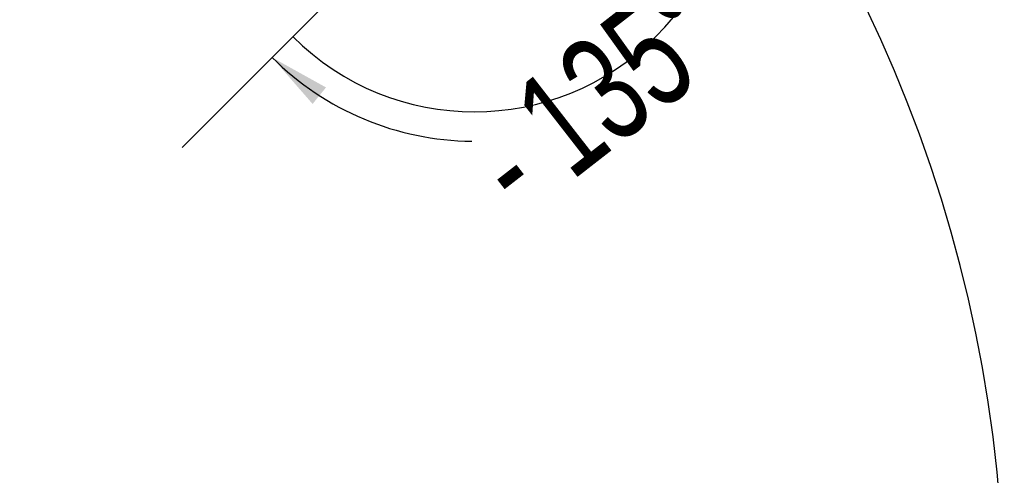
# Model space of a CAD drawing. Header units: millimetres. Extents: x 0 to 297, y 0 to 210.
# Tile 14 of 61: x 102 to 134, y 125 to 140. Entities that reach past the tile are written whole.
import ezdxf

# ---------------------------------------------------------------- set-up
doc = ezdxf.new("R2010")
doc.units = ezdxf.units.MM
doc.layers.add('尺寸线', color=6, linetype='Continuous')
doc.styles.add('SLDTEXTSTYLE1', font='TXT', dxfattribs={"width": 0.7})
doc.dimstyles.new('SLDDIMSTYLE1', dxfattribs={"dimtxt": 3.5, "dimasz": 2, "dimexe": 0, "dimexo": 0.0625, "dimgap": 0.875, "dimtad": 0, "dimdec": 4, "dimlfac": 20, "dimzin": 12, "dimdsep": 46, "dimtxsty": 'SLDTEXTSTYLE1', "dimsah": 1, "dimcen": 0.09, "dimadec": 3, "dimazin": 3, "dimtfac": 1, "dimtdec": 3, "dimtofl": 0, "dimtmove": 0, "dimatfit": 3, "dimfxl": 1, "dimfrac": 2, "dimtolj": 1, "dimtzin": 12, "dimarcsym": 0})

# ---------------------------------------------------------------- blocks, each defined once
blk = doc.blocks.new('_D_2')
at = {"layer": '尺寸线', "transparency": 16777216}
blk.add_line((120.916, 145.036), (127.378, 145.036), dxfattribs=at)
for start, end in [(346.3121, 0), (225, 269.4949)]:
    blk.add_arc((116.966, 145.036), 9.412, start, end, dxfattribs=at)
for points in [[(126.378, 145.036), (125.821, 143.083), (126.517, 143.01)], [(110.31, 138.38), (111.644, 136.849), (112.085, 137.393)]]:
    blk.add_solid(points, dxfattribs=at)
at = {"layer": '尺寸线', "transparency": 16777216, "char_height": 3.5, "attachment_point": 1, "rotation": 37.9035, "style": 'SLDTEXTSTYLE1'}
for s, insert in [('135°', (118.013, 137.059)), ('-', (116.406, 135.808))]:
    blk.add_mtext(s, dxfattribs=dict(at, insert=insert))

msp = doc.modelspace()

# ---------------------------------------------------------------- linework, layer by layer
at = {"layer": '尺寸线'}
msp.add_line((116.9659223, 145.0356192), (107.3511257, 135.4208226), dxfattribs=at)
for centre, radius, start, end in [((88.4006495, 120.036424), 46, 0, 90), ((116.9659217, 145.0356195), 8.4444039, 225.00000464, 134.99999815)]:
    msp.add_arc(centre, radius, start, end, dxfattribs=at)

# ---------------------------------------------------------------- dimensions: what is measured, and where the dimension line sits
dim = msp.add_angular_dim_2l(base=(113.3257195, 136.3557964), line1=((116.9659223, 145.0356192), (107.3511257, 135.4208226)), line2=((119.9159217, 145.0356195), (114.0159217, 145.0356195)), text='-<>', dimstyle='SLDDIMSTYLE1', dxfattribs=at)
dim.commit()
dim.dimension.update_dxf_attribs({"geometry": '_D_2', "text_midpoint": (122.7481814, 137.6089183), "dimtype": 162})

doc.saveas('drawing.dxf')
